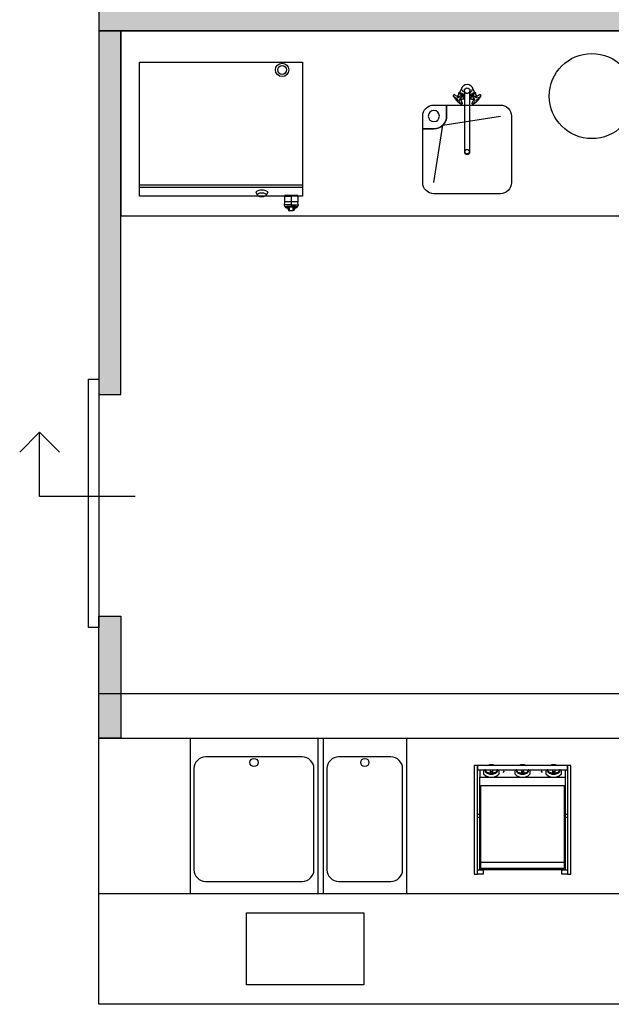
# Model space of a CAD drawing. Header units: millimetres. Extents: x -114 to 74467, y -1893 to 23658.
# Tile 30 of 52: x 48437 to 51105, y 8153 to 12593. Entities that reach past the tile are written whole.
import ezdxf

# ---------------------------------------------------------------- set-up
doc = ezdxf.new("R2010")
doc.units = ezdxf.units.MM
doc.header["$LTSCALE"] = 100
for name, color, linetype in [('AA22----_BINNENWAND', 254, 'Continuous'), ('AL22----_BINNENWAND', 2, 'Continuous'), ('AL32----_BINNENKOZIJNEN', 1, 'Continuous'), ('AL74----_KEUKEN', 7, 'Continuous')]:
    doc.layers.add(name, color=color, linetype=linetype)

msp = doc.modelspace()

# ---------------------------------------------------------------- hatches: boundary and pattern name
at = {"layer": 'AA22----_BINNENWAND'}
h = msp.add_hatch(color=256, dxfattribs=at)
h.paths.add_polyline_path([(54353.3, 20153.3), (52333.3, 20153.3), (52333.3, 19933.3), (54133.3, 19933.3), (54133.3, 10933.3), (54353.3, 10933.3)])
h.paths.add_polyline_path([(54133.3, 17733.3), (54133.3, 17533.3), (48793.3, 17533.3), (48793.3, 17733.3)])
h.paths.add_polyline_path([(58997.3, 20000.3), (59097.3, 20000.3), (59097.3, 18530.3), (59179.8, 18530.3), (59179.8, 18430.3), (58909.8, 18430.3), (58909.8, 18530.3), (58997.3, 18530.3)], flags=17)
h.paths.add_polyline_path([(60197.3, 20000.3), (60297.3, 20000.3), (60297.3, 18530.3), (60379.8, 18530.3), (60379.8, 18430.3), (60109.8, 18430.3), (60109.8, 18530.3), (60197.3, 18530.3)])
h.paths.add_polyline_path([(61397.3, 20000.3), (61397.3, 18530.3), (61309.8, 18530.3), (61309.8, 18430.3), (61397.3, 18430.3), (61397.3, 16673.3), (61197.3, 16673.3), (61197.3, 16573.3), (61697.3, 16573.3), (61697.3, 16673.3), (61497.3, 16673.3), (61497.3, 18430.3), (61583.8, 18430.3), (61583.8, 18530.3), (61497.3, 18530.3), (61497.3, 20000.3)])
h.paths.add_polyline_path([(57797.3, 20000.3), (57897.3, 20000.3), (57897.3, 16673.3), (60147.3, 16673.3), (60147.3, 16573.3), (55998.3, 16573.3), (55998.3, 16673.3), (57798.3, 16673.3)])
h.paths.add_polyline_path([(57872.6, 20150.3), (57872.6, 20000.3), (61422.1, 20000.3), (61422.1, 20150.3)])
h.paths.add_polyline_path([(61472.6, 20150.3), (61472.6, 20000.3), (65022.1, 20000.3), (65022.1, 20150.3)])
h.paths.add_polyline_path([(65004.3, 19989.3), (65154.3, 19989.3), (65154.3, 16335.8), (64530.8, 16143.8), (64483.7, 16296.7), (65004.3, 16457)])
h.paths.add_polyline_path([(56123, 20150.3), (56123, 20000.3), (57822.1, 20000.3), (57822.1, 20150.3)])
h.paths.add_polyline_path([(54353.3, 20150.3), (54353.3, 20000.3), (55093, 20000.3), (55093, 20150.3)])
h.paths.add_polyline_path([(65004.3, 16673.3), (65004.3, 16573.3), (62747.3, 16573.3), (62747.3, 16673.3)])
h.paths.add_polyline_path([(64945.7, 14796.2), (64992.8, 14643.3), (65566.3, 14819.9), (65519.2, 14972.8)])
h.paths.add_polyline_path([(65004.3, 14612.3), (65004.3, 12843.3), (65154.3, 12843.3), (65154.3, 14633.8)])
h.paths.add_polyline_path([(54133.3, 12643.3), (48893.3, 12643.3), (48893.3, 13433.3), (48793.3, 13433.3), (48793.3, 12543.3), (54133.3, 12543.3)])
h.paths.add_polyline_path([(48893.3, 12543.3), (48793.3, 12543.3), (48793.3, 10902.8), (48893.3, 10902.8)])
h.paths.add_polyline_path([(48793.3, 9902.8), (48893.3, 9902.8), (48893.3, 9352.8), (48793.3, 9352.8)])
h.paths.add_polyline_path([(49943.3, 17533.3), (49843.3, 17533.3), (49843.3, 15433.3), (50603.3, 15433.3), (50603.3, 15533.3), (49943.3, 15533.3)])
h.paths.add_polyline_path([(54133.3, 15533.3), (54133.3, 15433.3), (51733.3, 15433.3), (51733.3, 14723.3), (51633.3, 14723.3), (51633.3, 15533.3)])
h.paths.add_polyline_path([(54133.3, 16583.3), (54133.3, 16483.3), (52694.3, 16483.3), (52694.3, 16583.3)], flags=17)
h.paths.add_polyline_path([(54133.3, 13693.3), (51633.3, 13693.3), (51633.3, 13593.3), (54133.3, 13593.3)])
h.paths.add_polyline_path([(54353.3, 16673.3), (54353.3, 16573.3), (54998.3, 16573.3), (54998.3, 16673.3)])
h.paths.add_polyline_path([(48793.3, 17533.3), (48793.3, 15433.3), (48893.3, 15433.3), (48893.3, 17533.3)])
edge = h.paths.add_edge_path(flags=17)
edge.add_line((57897.3, 18530.4), (57979.8, 18530.4))
edge.add_line((57979.8, 18530.4), (57979.8, 18430.4))
edge.add_line((57979.8, 18430.4), (57897.3, 18430.4))

# ---------------------------------------------------------------- linework, layer by layer
at = {"layer": 'AL22----_BINNENWAND'}
for points in [[(54133.3, 12643.3), (48893.3, 12643.3), (48893.3, 13433.3), (48793.3, 13433.3), (48793.3, 12543.3), (54133.3, 12543.3)], [(48893.3, 12543.3), (48793.3, 12543.3), (48793.3, 10902.8), (48893.3, 10902.8)], [(48793.3, 9902.8), (48893.3, 9902.8), (48893.3, 9352.8), (48793.3, 9352.8)]]:
    msp.add_lwpolyline(points, close=True, dxfattribs=at)
at = {"layer": 'AL32----_BINNENKOZIJNEN'}
msp.add_lwpolyline([(48747.2, 10972.7), (48793.3, 10972.7), (48793.3, 9852.8), (48747.2, 9852.8)], close=True, dxfattribs=at)
for points in [[(48437.2, 10642.7), (48527.2, 10732.7), (48617.2, 10642.7)], [(48957.2, 10442.7), (48527.2, 10442.7), (48527.2, 10732.7)]]:
    msp.add_lwpolyline(points, dxfattribs=at)
at = {"layer": 'AL74----_KEUKEN'}
for p, q in [((49630.5, 11771.4), (49630.1, 11757.5)), ((49691.9, 11771.4), (49630.5, 11771.4)), ((49692.3, 11757.5), (49691.9, 11771.4))]:
    msp.add_line(p, q, dxfattribs=at)
for points in [[(57293.3, 15773.3), (58693.3, 15773.3), (58693.3, 8152.8), (48793.3, 8152.8), (48793.3, 9352.8), (57293.3, 9352.8)], [(48893.3, 11708.3), (54133.3, 11708.3), (54133.3, 12543.3), (48893.3, 12543.3)], [(49712.4, 12401.8), (49712.4, 11797.8), (48977.4, 11797.8), (48977.4, 12401.8)], [(49691.4, 11800.3), (49691.4, 11800.5), (49631.1, 11800.5), (49631.1, 11800.3)], [(49688.7, 11799.1), (49688.7, 11798.5), (49633.7, 11798.5), (49633.7, 11799.1)], [(50501.9, 9229.6), (50486.9, 9229.6), (50486.9, 8739.6), (50501.9, 8739.6)], [(50501.9, 9229.6), (50501.9, 9209.6), (50906.9, 9209.6), (50906.9, 9229.6)], [(50598.9, 9192.8), (50598.9, 9203.8), (50592.4, 9209.6), (50589.9, 9209.6), (50589.9, 9202.8), (50582.9, 9195.8), (50570.9, 9191.8), (50556.9, 9191.8), (50544.9, 9195.8), (50537.9, 9202.8), (50537.9, 9209.6), (50535.4, 9209.6), (50528.9, 9203.8), (50528.9, 9192.8), (50538.9, 9183.8), (50554.9, 9177.8), (50572.9, 9177.8), (50588.9, 9183.8)], [(50582.9, 9195.8), (50589.9, 9202.8), (50589.9, 9205.8), (50582.9, 9198.8), (50570.9, 9194.8), (50556.9, 9194.8), (50544.9, 9198.8), (50537.9, 9205.8), (50537.9, 9202.8), (50544.9, 9195.8), (50556.9, 9191.8), (50570.9, 9191.8)], [(50739.4, 9192.8), (50739.4, 9203.8), (50732.9, 9209.6), (50730.4, 9209.6), (50730.4, 9202.8), (50723.4, 9195.8), (50711.4, 9191.8), (50697.4, 9191.8), (50685.4, 9195.8), (50678.4, 9202.8), (50678.4, 9209.6), (50675.9, 9209.6), (50669.4, 9203.8), (50669.4, 9192.8), (50679.4, 9183.8), (50695.4, 9177.8), (50713.4, 9177.8), (50729.4, 9183.8)], [(50723.4, 9195.8), (50730.4, 9202.8), (50730.4, 9205.8), (50723.4, 9198.8), (50711.4, 9194.8), (50697.4, 9194.8), (50685.4, 9198.8), (50678.4, 9205.8), (50678.4, 9202.8), (50685.4, 9195.8), (50697.4, 9191.8), (50711.4, 9191.8)], [(50879.9, 9192.8), (50879.9, 9203.8), (50873.4, 9209.6), (50870.9, 9209.6), (50870.9, 9202.8), (50863.9, 9195.8), (50851.9, 9191.8), (50837.9, 9191.8), (50825.9, 9195.8), (50818.9, 9202.8), (50818.9, 9209.6), (50816.4, 9209.6), (50809.9, 9203.8), (50809.9, 9192.8), (50819.9, 9183.8), (50835.9, 9177.8), (50853.9, 9177.8), (50869.9, 9183.8)], [(50863.9, 9195.8), (50870.9, 9202.8), (50870.9, 9205.8), (50863.9, 9198.8), (50851.9, 9194.8), (50837.9, 9194.8), (50825.9, 9198.8), (50818.9, 9205.8), (50818.9, 9202.8), (50825.9, 9195.8), (50837.9, 9191.8), (50851.9, 9191.8)], [(50906.9, 8739.6), (50921.9, 8739.6), (50921.9, 9229.6), (50906.9, 9229.6)], [(50896.9, 8759.6), (50511.9, 8759.6), (50511.9, 9177.8), (50896.9, 9177.8)], [(50516.9, 9139.6), (50891.9, 9139.6), (50891.9, 8764.6), (50516.9, 8764.6)], [(50501.9, 9011), (50511.9, 9011), (50511.9, 8996), (50501.9, 8996)], [(50896.9, 9011), (50906.9, 9011), (50906.9, 8996), (50896.9, 8996)], [(50501.9, 8759.6), (50526.9, 8759.6), (50526.9, 8739.6), (50501.9, 8739.6)], [(50881.9, 8759.6), (50906.9, 8759.6), (50906.9, 8739.6), (50881.9, 8739.6)], [(49459.3, 8565.3), (49989.3, 8565.3), (49989.3, 8240.3), (49459.3, 8240.3)]]:
    msp.add_lwpolyline(points, close=True, dxfattribs=at)
for points in [[(50427.7, 12278.3), (50420.5, 12264.7, -0.069806), (50424.5, 12263.5, -0.040234), (50431.2, 12260.2, -0.049105), (50435.9, 12256.3, -0.06132), (50439.4, 12252, -0.038549), (50442.2, 12247.5), (50442.2, 12273, -1), (50467.2, 12273), (50467.2, 12247.5, -0.038549), (50469.9, 12252, -0.06132), (50473.4, 12256.3, -0.049105), (50478.1, 12260.2, -0.040234), (50484.8, 12263.5, -0.069806), (50488.8, 12264.7), (50481.7, 12278.3, 0.825078)], [(50419.5, 12264.8, 0.078167), (50418.4, 12264.6, 0.3558), (50416.4, 12261.7, -0.099394), (50416, 12257.3), (50411.2, 12247.5, 0.002246), (50411.7, 12247.4, 0.245687), (50426.1, 12251, -0.253994), (50427.1, 12251.2, -0.270584), (50430.6, 12247.6, -0.253987), (50430.3, 12246.6, 0.245687), (50426.4, 12232.3, 0.002246), (50426.5, 12231.9), (50436.4, 12236.3, -0.099394), (50440.8, 12236.6, 0.127575), (50442.2, 12236.8), (50442.2, 12237.5, -0.087054), (50441.8, 12237.4, -0.154433), (50441, 12237.5, -0.106804), (50440.2, 12238.2, -0.073381), (50439.6, 12239.1, -0.059897), (50439.2, 12240.5, -0.059897), (50439.1, 12241.9, -0.073381), (50439.4, 12243, -0.106804), (50440, 12243.9, -0.154433), (50440.7, 12244.3, -0.154433), (50441.4, 12244.2, -0.092518), (50442.2, 12243.6), (50442.2, 12247.5, 0.038549), (50439.4, 12252, 0.06132), (50435.9, 12256.3, 0.049105), (50431.2, 12260.2, 0.040234), (50424.5, 12263.5, 0.069806), (50420.5, 12264.7, 0.016916)], [(50420.2, 12260, -0.059897), (50418.9, 12260.4, -0.073381), (50417.9, 12261, -0.106804), (50417.3, 12261.9, -0.154433), (50417.2, 12262.6, -0.154433), (50417.5, 12263.3, -0.106804), (50418.5, 12263.9, -0.073381), (50419.6, 12264.1, -0.059897), (50421, 12264, -0.073768), (50422.2, 12263.7, -0.073381), (50423.3, 12263, -0.106804), (50424, 12262.1, -0.154433), (50424.1, 12261.4, -0.154433), (50423.7, 12260.7, -0.106804), (50422.8, 12260.1, -0.073381), (50421.7, 12259.9, -0.059897)], [(50429.2, 12256.7, -0.092392), (50428.8, 12258.6, -0.218179), (50429.1, 12259.4, -0.218179), (50429.9, 12259.7, -0.092392), (50431.8, 12259.2, -0.049078), (50433.6, 12258, -0.036734), (50435.7, 12256.1, -0.036734), (50437.6, 12253.9, -0.049078), (50438.7, 12252.1, -0.092392), (50439.1, 12250.2, -0.218179), (50438.8, 12249.4, -0.254591), (50438.1, 12249, -0.092392), (50436.1, 12249.6, -0.049078), (50434.3, 12250.7, -0.036734), (50432.2, 12252.6, -0.036734), (50430.3, 12254.8, -0.049078)], [(50442.2, 12273), (50442.2, 12247.5), (50442.2, 12243.6), (50442.2, 11998, 1), (50467.2, 11998), (50467.2, 12273, -0.162194), (50464.7, 12265.6, -0.720883)], [(50473.4, 12256.3, 0.06132), (50469.9, 12252, 0.038549), (50467.2, 12247.5), (50467.2, 12243.6, -0.092518), (50467.9, 12244.2, -0.154433), (50468.7, 12244.3, -0.154433), (50469.4, 12243.9, -0.106804), (50470, 12243, -0.073381), (50470.2, 12241.9, -0.059897), (50470.2, 12240.5, -0.059897), (50469.8, 12239.1, -0.073381), (50469.2, 12238.2, -0.106804), (50468.3, 12237.5, -0.154433), (50467.6, 12237.4, -0.087054), (50467.2, 12237.5), (50467.2, 12236.8, 0.127575), (50468.6, 12236.6, -0.099394), (50472.9, 12236.3), (50482.9, 12231.9, 0.002246), (50483, 12232.3, 0.245687), (50479, 12246.6, -0.254016), (50478.8, 12247.6, -0.270579), (50482.3, 12251.2, -0.253987), (50483.2, 12251, 0.245687), (50497.7, 12247.4, 0.002246), (50498.1, 12247.5), (50493.4, 12257.3, -0.099394), (50493, 12261.7, 0.3558), (50491, 12264.6, 0.078167), (50489.9, 12264.8, 0.086825), (50484.8, 12263.5, 0.040234), (50478.1, 12260.2, 0.049105)], [(50473.2, 12249.6, -0.092392), (50471.2, 12249, -0.254591), (50470.5, 12249.4, -0.218179), (50470.2, 12250.2, -0.092392), (50470.7, 12252.1, -0.049078), (50471.7, 12253.9, -0.036734), (50473.6, 12256.1, -0.036734), (50475.7, 12258, -0.049078), (50477.6, 12259.2, -0.092392), (50479.5, 12259.7, -0.218179), (50480.3, 12259.4, -0.218179), (50480.6, 12258.6, -0.092392), (50480.1, 12256.7, -0.049078), (50479, 12254.8, -0.036734), (50477.2, 12252.6, -0.036734), (50475, 12250.7, -0.049078)], [(50485.6, 12260.7, -0.154433), (50485.3, 12261.4, -0.154433), (50485.4, 12262.1, -0.106804), (50486, 12263, -0.073381), (50487.1, 12263.7, -0.073768), (50488.3, 12264, -0.059897), (50489.8, 12264.1, -0.073381), (50490.9, 12263.9, -0.106804), (50491.8, 12263.3, -0.154433), (50492.2, 12262.6, -0.154433), (50492.1, 12261.9, -0.106804), (50491.4, 12261, -0.073381), (50490.4, 12260.4, -0.059897), (50489.1, 12260, -0.059897), (50487.7, 12259.9, -0.073381), (50486.6, 12260.1, -0.106804)], [(50392.1, 12251.4, 0.198926), (50391.9, 12250.7), (50392.5, 12247.7, 0.112658), (50392.6, 12247.3), (50402, 12234.3, 0.079665), (50413, 12223), (50425.8, 12213.2, 0.107665), (50426.2, 12213.1), (50429.1, 12212.4, 0.239955), (50430, 12212.7, 0.039186), (50430.1, 12212.8), (50433.6, 12215.3, 0.424313), (50433.9, 12216.7, -0.085078), (50426.4, 12232.3, -0.245687), (50430.3, 12246.6, 0.253987), (50430.6, 12247.6, 0.270584), (50427.1, 12251.2, 0.253987), (50426.1, 12251, -0.245687), (50411.7, 12247.4, -0.002246), (50411.2, 12247.5, -0.082816), (50396.3, 12255.3, 0.424313), (50394.8, 12255.1)], [(50409.1, 12233.6, 0.103193), (50408.1, 12233.8, 0.179894), (50407.5, 12233.5, 0.179894), (50407.2, 12233, 0.103193), (50407.4, 12232, 0.062897), (50407.9, 12231, 0.049105), (50408.7, 12229.8, 0.049105), (50409.8, 12228.9, 0.062897), (50410.8, 12228.4, 0.103193), (50411.8, 12228.3, 0.179894), (50412.4, 12228.5, 0.179894), (50412.6, 12229, 0.103193), (50412.5, 12230.1, 0.062897), (50412, 12231.2, 0.06132), (50411.1, 12232.2, 0.049105), (50410.1, 12233.1, 0.062897)], [(50412, 12231.2, -0.062897), (50412.5, 12230.1, -0.103193), (50412.6, 12229, -0.179894), (50412.4, 12228.5, -0.179894), (50411.8, 12228.3, -0.103193), (50410.8, 12228.4, -0.062897), (50409.8, 12228.9, -0.049105), (50408.7, 12229.8, -0.049105), (50407.9, 12231, -0.062897), (50407.4, 12232, -0.103193), (50407.2, 12233, -0.179894), (50407.5, 12233.5, -0.179894), (50408.1, 12233.8, -0.103193), (50409.1, 12233.6, -0.062897), (50410.1, 12233.1, -0.049105), (50411.1, 12232.2, -0.06132)], [(50479.5, 12212.6, 0.198926), (50480.3, 12212.4), (50483.2, 12213.1, 0.112658), (50483.6, 12213.3), (50496.3, 12223, 0.079665), (50507.4, 12234.3), (50516.7, 12247.3, 0.107665), (50516.9, 12247.7), (50517.4, 12250.7, 0.239955), (50517.2, 12251.5, 0.039186), (50517.1, 12251.7), (50514.5, 12255.1, 0.424313), (50513.1, 12255.3, -0.085078), (50497.7, 12247.4, -0.245687), (50483.2, 12251, 0.253987), (50482.3, 12251.2, 0.270584), (50478.8, 12247.6, 0.253987), (50479, 12246.6, -0.245687), (50483, 12232.3, -0.002246), (50482.9, 12231.9, -0.082816), (50475.5, 12216.7, 0.424313), (50475.7, 12215.3)], [(50499.3, 12233.1, 0.049105), (50498.2, 12232.2, 0.06132), (50497.4, 12231.2, 0.062897), (50496.8, 12230.1, 0.103193), (50496.7, 12229, 0.179894), (50497, 12228.5, 0.179894), (50497.5, 12228.3, 0.103193), (50498.5, 12228.4, 0.062897), (50499.5, 12228.9, 0.049105), (50500.6, 12229.8, 0.049105), (50501.5, 12231, 0.062897), (50502, 12232, 0.103193), (50502.1, 12233, 0.179894), (50501.8, 12233.5, 0.179894), (50501.3, 12233.8, 0.103193), (50500.3, 12233.6, 0.062897)], [(50654.7, 11858.6, -0.414214), (50604.7, 11808.6), (50304.7, 11808.6, -0.414214), (50254.7, 11858.6), (50254.7, 12100.9), (50304.7, 12100.9, 0.414214), (50362.4, 12158.6), (50362.4, 12208.6), (50604.7, 12208.6, -0.414214), (50654.7, 12158.6)], [(50362.4, 12158.6, -0.414214), (50304.7, 12100.9), (50254.7, 12100.9), (50254.7, 12158.6, -0.414214), (50304.7, 12208.6), (50362.4, 12208.6)], [(50279.7, 12158.6, 1), (50329.7, 12158.6, 1)], [(49690.4, 11799.3, 0.414214), (49691.4, 11800.3), (49631.1, 11800.3, 0.414214), (49632.1, 11799.3)], [(49763.8, 9215.8, 0.414214), (49711.3, 9268.3), (49275.3, 9268.3, 0.414214), (49222.8, 9215.8), (49222.8, 8759.8, 0.414214), (49275.3, 8707.3), (49711.3, 8707.3, 0.414214), (49763.8, 8759.8)], [(49474.8, 9243.3, -1), (49511.8, 9243.3, -1)], [(50163.8, 9215.8, 0.414214), (50111.3, 9268.3), (49875.3, 9268.3, 0.414214), (49822.8, 9215.8), (49822.8, 8759.8, 0.414214), (49875.3, 8707.3), (50111.3, 8707.3, 0.414214), (50163.8, 8759.8)], [(49974.8, 9243.3, -1), (50011.8, 9243.3, -1)]]:
    msp.add_lwpolyline(points, format="xyb", close=True, dxfattribs=at)
for points in [[(50427.7, 12278.3), (50429.7, 12282)], [(50481.7, 12278.3), (50479.7, 12282)], [(50304.7, 11858.6), (50345.5, 12117.8), (50604.7, 12158.6)], [(49712.4, 11847.8), (48977.4, 11847.8)], [(48977.4, 11837.8), (49712.4, 11837.8)], [(49501.6, 11816.8), (49507.5, 11803.5)], [(49555.8, 11816.7), (49549.8, 11803.5)], [(49631.3, 11797.8), (49630.5, 11771.4)], [(49691.2, 11800.6), (49631.2, 11800.6)], [(49661.2, 11798.5), (49661.2, 11749.7)], [(49691.2, 11797.8), (49691.9, 11771.4)], [(49630.1, 11757.5), (49634, 11748.2)], [(49648.8, 11747.4), (49634.8, 11747.8)], [(49645, 11747.5), (49647.9, 11746.1), (49640.1, 11745.7)], [(49646.3, 11740.4), (49645.2, 11745)], [(49650.2, 11749.2), (49645.7, 11750.5)], [(49650.9, 11750.4), (49650.2, 11749.2), (49647.9, 11746.1), (49647.2, 11744.9), (49646.3, 11740.4)], [(49646.3, 11740.4), (49646.3, 11740.3), (49650.9, 11732.2), (49650.9, 11750.4)], [(49670.7, 11750.9), (49670.7, 11749.9), (49670.7, 11749.8), (49670.6, 11731.7), (49670.1, 11731.7), (49670.1, 11749.9), (49669.9, 11749.9), (49669.9, 11731.5), (49652.6, 11731.5), (49652.6, 11749.9), (49652.3, 11749.9), (49652.3, 11731.7), (49651.8, 11731.7), (49650.9, 11750.4), (49651.2, 11750.9), (49651.8, 11750.9), (49651.8, 11731.7)], [(49651.8, 11750.4), (49651.8, 11731.7)], [(49652.5, 11749.9), (49652.3, 11731.7)], [(49652.6, 11733.8), (49652.3, 11734.1)], [(49671.3, 11750.9), (49671.5, 11750.4), (49672.2, 11749.2), (49674.5, 11746.1), (49675.2, 11744.9), (49676.2, 11740.4), (49677.2, 11745)], [(49676.2, 11740.4), (49671.5, 11732.2), (49671.5, 11750.4)], [(49676.7, 11750.5), (49672.2, 11749.2)], [(49687.6, 11747.7), (49673.6, 11747.4)], [(49682.4, 11745.7), (49674.5, 11746.1), (49677.5, 11747.5)], [(49692.3, 11757.5), (49688.5, 11748.3)], [(53133.3, 8152.8), (53133.3, 9552.8), (48793.3, 9552.8)], [(49205.3, 9352.8), (49205.3, 8652.8)], [(49781.3, 9352.8), (49781.3, 8652.8)], [(49805.3, 9352.8), (49805.3, 8652.8)], [(50181.3, 9352.8), (50181.3, 8652.8)], [(50511.9, 9209.6), (50511.9, 9177.8)], [(50537.9, 9201.8), (50544.9, 9194.8), (50556.9, 9190.8), (50570.9, 9190.8), (50582.9, 9194.8), (50589.9, 9201.8)], [(50546.9, 9229.6), (50556.9, 9233.8), (50570.9, 9233.8), (50580.9, 9229.6)], [(50558.9, 9209.6), (50558.9, 9194.8)], [(50558.9, 9202.8), (50568.9, 9202.8)], [(50568.9, 9209.6), (50568.9, 9194.8)], [(50622.2, 9205.8), (50615.2, 9198.8)], [(50678.4, 9201.8), (50685.4, 9194.8), (50697.4, 9190.8), (50711.4, 9190.8), (50723.4, 9194.8), (50730.4, 9201.8)], [(50687.4, 9229.6), (50697.4, 9233.8), (50711.4, 9233.8), (50721.4, 9229.6)], [(50699.4, 9209.6), (50699.4, 9194.8)], [(50699.4, 9202.8), (50709.4, 9202.8)], [(50709.4, 9209.6), (50709.4, 9194.8)], [(50786.5, 9205.8), (50793.6, 9198.8)], [(50818.9, 9201.8), (50825.9, 9194.8), (50837.9, 9190.8), (50851.9, 9190.8), (50863.9, 9194.8), (50870.9, 9201.8)], [(50827.9, 9229.6), (50837.9, 9233.8), (50851.9, 9233.8), (50861.9, 9229.6)], [(50839.9, 9209.6), (50839.9, 9194.8)], [(50839.9, 9202.8), (50849.9, 9202.8)], [(50849.9, 9209.6), (50849.9, 9194.8)], [(50896.9, 9209.6), (50896.9, 9177.8)], [(50516.9, 8794.6), (50891.9, 8794.6)], [(48793.3, 8652.8), (53980.8, 8652.8)]]:
    msp.add_lwpolyline(points, dxfattribs=at)
for points in [[(50392.2, 12251.5, 0.292441), (50392.3, 12250.5, 0.053835), (50400.9, 12241.7, 0.249651), (50411.5, 12240.9, 0.09902), (50423.6, 12248.5)], [(50430, 12212.7, -0.292441), (50428.9, 12212.8, -0.053835), (50420.4, 12221.7, -0.249651), (50419.9, 12232.3, -0.09902), (50427.8, 12244.2)], [(50479.4, 12212.7, 0.292441), (50480.4, 12212.8, 0.053835), (50488.9, 12221.7, 0.249651), (50489.5, 12232.3, 0.09902), (50481.5, 12244.2)], [(50517.2, 12251.6, -0.292441), (50517.1, 12250.5, -0.053835), (50508.4, 12241.7, -0.249651), (50497.8, 12240.9, -0.09902), (50485.7, 12248.5)], [(49661.2, 11797.8), (49661.2, 11798.5), (49633.7, 11798.5), (49632.2, 11798.5, 0.341045), (49631.3, 11797.8), (49661.2, 11797.8)], [(49661.2, 11797.8), (49661.2, 11798.5), (49688.7, 11798.5), (49690.2, 11798.5, -0.341045), (49691.2, 11797.8), (49661.2, 11797.8)]]:
    msp.add_lwpolyline(points, format="xyb", dxfattribs=at)
for centre, radius in [((51017.2, 12248.9), 192), ((49620.4, 12366.8), 30), ((49620.4, 12366.8), 20), ((50454.7, 12273), 12.5), ((50454.7, 11998), 10)]:
    msp.add_circle(centre, radius, dxfattribs=at)
for centre, radius, start, end in [((50413.7, 12234.7), 24.8, 11.1974, 77.2148), ((50438.1, 12278.4), 6.87, 180.8559, 229.5159), ((50420.1, 12257.3), 20.9, 24.9942, 49.5146), ((50489.2, 12257.3), 20.9, 130.4854, 155.0058), ((50495.7, 12234.7), 24.8, 102.7852, 168.8026), ((50471.2, 12278.4), 6.87, 310.4854, 359.1441), ((49528.6, 11776.5), 48.5, 55.8229, 123.7878), ((49631.2, 11800.5), 0.15, 90.0742, 180.0001), ((49691.2, 11800.5), 0.15, 0, 89.9943), ((49634.8, 11748.9), 1.09, 219.0762, 270.4205), ((49637.5, 11750.6), 4.23, 214.181, 265.1598), ((49645.9, 11751.3), 0.794, 194.7101, 258.3302), ((49650.9, 11745.6), 3.66, 100.2663, 149.9156), ((49652.5, 11751.9), 1.69, 193.5389, 215.804), ((49651.8, 11750.7), 1.01, 212.4046, 267.056), ((49651.8, 11732.8), 1.11, 208.3377, 265.9324), ((49651.8, 11750.9), 1.01, 212.2349, 267.2538), ((49661.2, 11929), 179.3, 267.157, 272.8089), ((49653.9, 11751.7), 1.25, 188.1984, 217.0654), ((49670.6, 11750.9), 1, 272.2915, 327.9636), ((49670.6, 11750.8), 1.01, 272.9112, 327.852), ((49671.5, 11745.5), 3.72, 30.7494, 79.8505), ((49669.8, 11819), 74.4, 274.1573, 281.3351), ((49676.5, 11751.3), 0.804, 282.3491, 344.7459), ((49682.1, 11757.3), 11.5, 281.5537, 296.7901), ((49686, 11749.6), 2.89, 297.7897, 329.7357), ((49687.6, 11748.7), 0.999, 271.6211, 337.0927)]:
    msp.add_arc(centre, radius, start, end, dxfattribs=at)
at = {"layer": 'AL74----_KEUKEN', "color": 6}
for centre, radius, start, end in [((50422.8, 12261.6), 1.26, 349.4237, 24.5398), ((50426.9, 12249.3), 11, 52.621, 63.8599), ((50488.8, 12239.7), 22.6, 133.003, 147.0389), ((50495.8, 12234.5), 31.2, 124.5488, 135.7939), ((50489.7, 12261.2), 3.68, 69.3755, 87.2537), ((50408.1, 12232.9), 0.863, 134.2061, 174.9985), ((50409.7, 12232.8), 2.51, 174.9985, 198.5651), ((50411.6, 12233.4), 4.45, 198.5651, 212.9611), ((50408.1, 12232.9), 0.863, 93.4137, 134.2061), ((50408.2, 12231.3), 2.51, 69.8471, 93.4137), ((50407.5, 12229.4), 4.45, 55.4512, 69.8471), ((50405.9, 12227.1), 7.27, 44.2061, 55.4512), ((50407.6, 12228.3), 5.27, 32.9611, 46.997), ((50475.7, 12246.4), 51.4, 195.9647, 215.4164), ((50445, 12241.4), 5.92, 175.2775, 188.9885), ((50441.1, 12239.4), 2.79, 263.2989, 292.3797), ((50441.6, 12238.6), 1.26, 278.9885, 298.8896), ((50498, 12232.1), 34.4, 144.5654, 153.3957), ((50482.6, 12250.2), 1, 48.5083, 105.5124)]:
    msp.add_arc(centre, radius, start, end, dxfattribs=at)
at = {"layer": 'AL74----_KEUKEN'}
msp.add_ellipse((49528.6, 11803.3), major_axis=(-21.2, 0), ratio=0.434676, dxfattribs=at)
for centre, major_axis, ratio, start_param, end_param in [((49661.2, 11747.7), (-26.4, 0), 0.128814, 2.129065, 7.29471), ((49661.2, 11748.3), (-27.3, 0), 0.123278, 3.09187, 6.324821)]:
    msp.add_ellipse(centre, major_axis=major_axis, ratio=ratio, start_param=start_param, end_param=end_param, dxfattribs=at)
for points in [[(49661.2, 11759), (49661.2, 11759), (49661.2, 11759), (49661.2, 11759), (49658.7, 11759), (49655, 11759), (49650, 11758.9), (49646.4, 11758.9), (49643, 11758.7), (49639.9, 11758.6), (49637.2, 11758.5), (49634.9, 11758.3), (49633, 11758.2), (49631.7, 11758), (49630.9, 11757.9), (49630.5, 11757.8), (49630.3, 11757.7), (49630.1, 11757.6), (49630.1, 11757.5)], [(49661.2, 11759), (49661.2, 11759), (49661.2, 11759), (49661.2, 11759), (49663.7, 11759), (49667.5, 11759), (49672.4, 11758.9), (49676.1, 11758.9), (49679.4, 11758.7), (49682.5, 11758.6), (49685.2, 11758.5), (49687.5, 11758.3), (49689.4, 11758.2), (49690.7, 11758), (49691.5, 11757.9), (49691.9, 11757.8), (49692.2, 11757.7), (49692.3, 11757.6), (49692.3, 11757.5)]]:
    msp.add_open_spline(points, degree=3, knots=[31.221185, 31.221185, 31.221185, 31.221185, 31.222734, 31.222734, 31.222734, 38.674312, 42.509503, 46.156486, 49.553796, 52.6456, 55.379552, 57.71147, 59.601975, 61.022351, 61.608954, 62.037275, 62.310263, 62.436712, 62.436712, 62.436712, 62.436712], dxfattribs=at)

doc.saveas('drawing.dxf')
